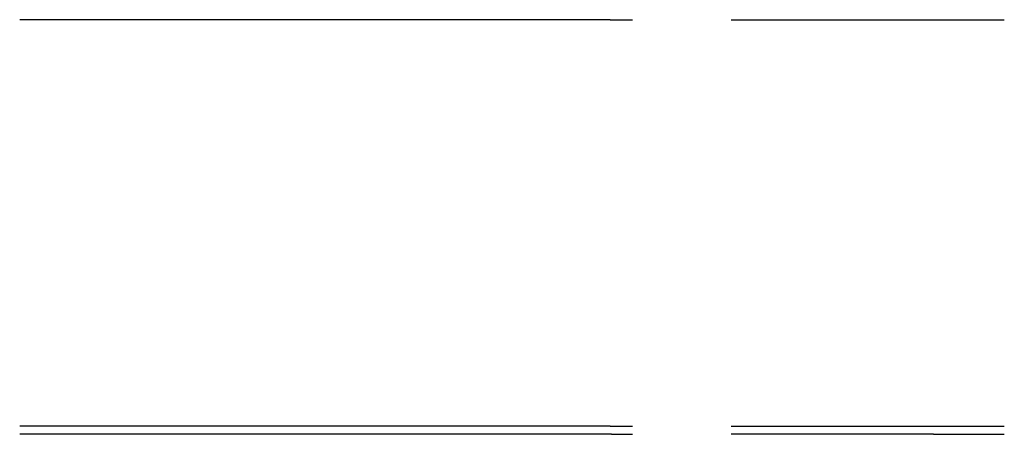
# Model space of a CAD drawing. Header units: millimetres. Extents: x -8297 to 34045, y -61360 to 6071.
# Tile 41 of 68: x 21130 to 28270, y -31360 to -28350. Entities that reach past the tile are written whole.
import ezdxf

# ---------------------------------------------------------------- set-up
doc = ezdxf.new("R2010")
doc.units = ezdxf.units.MM
doc.layers.add('S-TAGLIO-PAV', color=33, linetype='Continuous')
doc.layers.add('S-TAGLIO-SOFF', color=8, linetype='Continuous')

msp = doc.modelspace()

# ---------------------------------------------------------------- linework, layer by layer
at = {"layer": 'S-TAGLIO-PAV'}
for p, q in [((22975.1, -31300), (21130, -31300)), ((23155.4, -31300), (22975.1, -31300)), ((25076.6, -31300), (23155.4, -31300)), ((25092.7, -31300), (25076.6, -31300)), ((25181.7, -31300), (25092.7, -31300)), ((25326.2, -31300), (25181.7, -31300)), ((25332.2, -31300), (25326.2, -31300)), ((25354.8, -31300), (25332.2, -31300)), ((25385.3, -31300), (25354.8, -31300)), ((25390.7, -31300), (25385.3, -31300)), ((25394.5, -31300), (25390.7, -31300)), ((25403.4, -31300), (25394.5, -31300)), ((25405.1, -31300), (25403.4, -31300)), ((25412.2, -31300), (25405.1, -31300)), ((25412.2, -31300), (25575, -31300)), ((26290, -31300), (27757.5, -31300)), ((27757.5, -31300), (27872.8, -31300)), ((27872.8, -31300), (28270, -31300)), ((22975.1, -31360), (21130, -31360)), ((23155.4, -31360), (22975.1, -31360)), ((25051.2, -31360), (23155.4, -31360)), ((25076.6, -31360), (25051.2, -31360)), ((25092.7, -31360), (25076.6, -31360)), ((25181.7, -31360), (25092.7, -31360)), ((25313.6, -31360), (25181.7, -31360)), ((25326.2, -31360), (25313.6, -31360)), ((25332.2, -31360), (25326.2, -31360)), ((25354.8, -31360), (25332.2, -31360)), ((25385.3, -31360), (25354.8, -31360)), ((25390.7, -31360), (25385.3, -31360)), ((25394.5, -31360), (25390.7, -31360)), ((25403.4, -31360), (25394.5, -31360)), ((25405.1, -31360), (25403.4, -31360)), ((25412.2, -31360), (25405.1, -31360)), ((25421.8, -31360), (25412.2, -31360)), ((25421.8, -31360), (25575, -31360)), ((27757.5, -31360), (26290, -31360)), ((27757.5, -31360), (27872.8, -31360)), ((27872.8, -31360), (28270, -31360))]:
    msp.add_line(p, q, dxfattribs=at)
at = {"layer": 'S-TAGLIO-SOFF'}
for p, q in [((22975.1, -28350), (21130, -28350)), ((23155.4, -28350), (22975.1, -28350)), ((25076.6, -28350), (23155.4, -28350)), ((25092.7, -28350), (25076.6, -28350)), ((25181.7, -28350), (25092.7, -28350)), ((25326.2, -28350), (25181.7, -28350)), ((25332.2, -28350), (25326.2, -28350)), ((25354.8, -28350), (25332.2, -28350)), ((25385.3, -28350), (25354.8, -28350)), ((25390.7, -28350), (25385.3, -28350)), ((25394.5, -28350), (25390.7, -28350)), ((25403.4, -28350), (25394.5, -28350)), ((25405.1, -28350), (25403.4, -28350)), ((25412.2, -28350), (25405.1, -28350)), ((25412.2, -28350), (25575, -28350)), ((26290, -28350), (27757.5, -28350)), ((27757.5, -28350), (27872.8, -28350)), ((27872.8, -28350), (28270, -28350))]:
    msp.add_line(p, q, dxfattribs=at)

doc.saveas('drawing.dxf')
